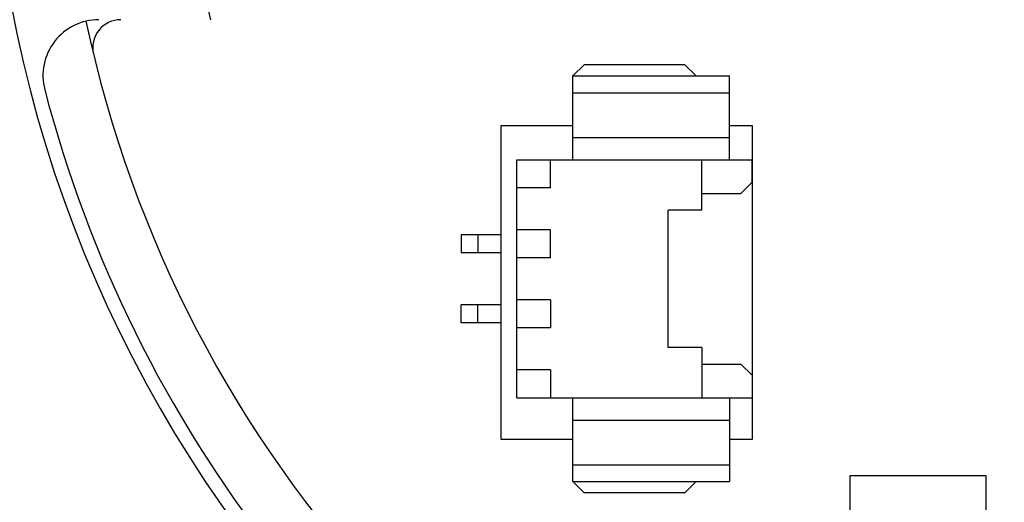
# Model space of a CAD drawing. Header units: millimetres. Extents: x -117 to 182, y -33 to 89.
# Tile 87 of 135: x 121.43 to 139.02, y 20.55 to 29.17. Entities that reach past the tile are written whole.
import ezdxf

# ---------------------------------------------------------------- set-up
doc = ezdxf.new("R2010")
doc.units = ezdxf.units.MM
doc.header["$LTSCALE"] = 1.21
doc.header["$MEASUREMENT"] = 0
doc.header["$PDMODE"] = 3
doc.header["$PDSIZE"] = 0.3125
doc.layers.get('0').update_dxf_attribs({"linetype": 'CONTINUOUS'})
doc.layers.get('DEFPOINTS').update_dxf_attribs({"linetype": 'CONTINUOUS'})
doc.layers.add('Dim', color=3, linetype='CONTINUOUS', lineweight=25)
doc.styles.get("Standard").update_dxf_attribs({"font": 'txt', "width": 0.8})
doc.dimstyles.get("Standard").update_dxf_attribs({"dimtxt": 0.15625, "dimasz": 0.1875, "dimexe": 0.125, "dimexo": 0.0625, "dimgap": 0.09, "dimtad": 0, "dimtih": 1, "dimtoh": 1, "dimzin": 4, "dimdsep": 46, "dimtxsty": 'STANDARD', "dimblk": '_FILLED', "dimblk1": '_FILLED', "dimblk2": '_FILLED', "dimcen": 0.09, "dimazin": 1, "dimtp": 0.01, "dimtm": 0.01, "dimtfac": 1, "dimtofl": 0, "dimtmove": 0, "dimatfit": 3, "dimldrblk": '_FILLED', "dimfxl": 1, "dimtolj": 1, "dimtzin": 4, "dimarcsym": 0})

# ---------------------------------------------------------------- blocks, each defined once
blk = doc.blocks.new('_FILLED')
at = {"color": 0, "linetype": 'ByBlock'}
blk.add_solid([(0, 0), (-1, 0.1667), (-1, -0.1667)], dxfattribs=at)
blk = doc.blocks.new('*D25')
at = {"color": 0, "linetype": 'ByBlock', "lineweight": -2}
for p, q in [((132.223, 49.424), (111.73, 49.424)), ((111.855, 49.424), (111.855, 37.264)), ((111.855, 17.924), (111.855, 30.084)), ((132.222, 17.924), (111.73, 17.924))]:
    blk.add_line(p, q, dxfattribs=at)
at = {"layer": 'DEFPOINTS', "color": 0, "linetype": 'ByBlock'}
for p in [(132.285, 49.424), (132.285, 17.924)]:
    blk.add_point(p, dxfattribs=at)
at = {"color": 0, "linetype": 'ByBlock', "lineweight": -2, "xscale": 2, "yscale": 2, "zscale": 2}
for p, rotation in [((111.855, 49.424), 90), ((111.855, 17.924), 270)]:
    blk.add_blockref('_FILLED', p, dxfattribs=dict(at, rotation=rotation))
at = {"color": 0, "linetype": 'ByBlock', "lineweight": -2, "insert": (111.855, 33.674), "char_height": 2.5, "attachment_point": 5, "rotation": 90}
blk.add_mtext('\\A1;31.50', dxfattribs=at)
blk = doc.blocks.new('*D24')
at = {"color": 0, "linetype": 'ByBlock', "lineweight": -2}
for p, q in [((139.223, 49.924), (108.616, 49.924)), ((108.741, 49.924), (108.741, 37.597)), ((108.741, 17.424), (108.741, 29.751)), ((139.223, 17.424), (108.616, 17.424))]:
    blk.add_line(p, q, dxfattribs=at)
at = {"layer": 'DEFPOINTS', "color": 0, "linetype": 'ByBlock'}
for p in [(139.285, 49.924), (139.285, 17.424)]:
    blk.add_point(p, dxfattribs=at)
at = {"color": 0, "linetype": 'ByBlock', "lineweight": -2, "xscale": 2, "yscale": 2, "zscale": 2}
for p, rotation in [((108.741, 49.924), 90), ((108.741, 17.424), 270)]:
    blk.add_blockref('_FILLED', p, dxfattribs=dict(at, rotation=rotation))
at = {"color": 0, "linetype": 'ByBlock', "lineweight": -2, "insert": (108.741, 33.674), "char_height": 2.5, "attachment_point": 5, "rotation": 90}
blk.add_mtext('\\A1;32.50', dxfattribs=at)
blk = doc.blocks.new('*D26')
at = {"color": 0, "linetype": 'ByBlock', "lineweight": -2}
for p, q in [((128.573, 47.924), (116.088, 47.924)), ((116.213, 47.924), (116.213, 37.597)), ((116.213, 19.424), (116.213, 29.751)), ((128.573, 19.424), (116.088, 19.424))]:
    blk.add_line(p, q, dxfattribs=at)
at = {"layer": 'DEFPOINTS', "color": 0, "linetype": 'ByBlock'}
for p in [(128.635, 47.924), (128.635, 19.424)]:
    blk.add_point(p, dxfattribs=at)
at = {"color": 0, "linetype": 'ByBlock', "lineweight": -2, "xscale": 2, "yscale": 2, "zscale": 2}
for p, rotation in [((116.213, 47.924), 90), ((116.213, 19.424), 270)]:
    blk.add_blockref('_FILLED', p, dxfattribs=dict(at, rotation=rotation))
at = {"color": 0, "linetype": 'ByBlock', "lineweight": -2, "insert": (116.213, 33.674), "char_height": 2.5, "attachment_point": 5, "rotation": 90}
blk.add_mtext('\\A1;28.50', dxfattribs=at)

msp = doc.modelspace()

# ---------------------------------------------------------------- linework, layer by layer
at = {"color": 7, "linetype": 'Continuous'}
for p, q in [((131.313, 28.169), (131.513, 28.369)), ((133.313, 28.369), (131.513, 28.369)), ((133.313, 28.369), (133.513, 28.169)), ((131.313, 26.669), (131.313, 28.169)), ((131.313, 28.169), (134.113, 28.169)), ((134.113, 26.669), (134.113, 28.169)), ((131.313, 27.869), (134.113, 27.869)), ((130.023, 27.276), (130.023, 21.676)), ((131.313, 27.276), (130.023, 27.276)), ((134.523, 27.276), (134.113, 27.276)), ((134.523, 21.676), (134.523, 27.276)), ((131.313, 27.069), (134.113, 27.069)), ((130.313, 22.419), (130.313, 26.669)), ((130.313, 26.669), (134.513, 26.669)), ((130.913, 26.169), (130.913, 26.669)), ((133.613, 25.769), (133.613, 26.669)), ((134.513, 26.269), (134.513, 26.669)), ((134.513, 26.269), (134.313, 26.069)), ((130.913, 26.169), (130.313, 26.169)), ((133.613, 26.069), (134.313, 26.069)), ((133.013, 23.319), (133.013, 25.769)), ((133.613, 25.769), (133.013, 25.769)), ((130.913, 25.419), (130.313, 25.419)), ((130.913, 24.919), (130.913, 25.419)), ((129.313, 25.329), (129.313, 25.009)), ((130.023, 25.329), (129.313, 25.329)), ((129.613, 25.329), (129.613, 25.009)), ((130.023, 25.009), (129.313, 25.009)), ((130.913, 24.919), (130.313, 24.919)), ((130.913, 24.169), (130.313, 24.169)), ((130.913, 24.169), (130.913, 23.669)), ((129.313, 23.759), (129.313, 24.079)), ((130.023, 24.079), (129.313, 24.079)), ((129.613, 23.759), (129.613, 24.079)), ((130.023, 23.759), (129.313, 23.759)), ((130.913, 23.669), (130.313, 23.669)), ((133.613, 23.319), (133.013, 23.319)), ((133.613, 23.319), (133.613, 22.419)), ((130.913, 22.919), (130.313, 22.919)), ((130.913, 22.919), (130.913, 22.419)), ((133.613, 23.019), (134.313, 23.019)), ((134.513, 22.819), (134.313, 23.019)), ((134.513, 22.819), (134.513, 22.419)), ((130.313, 22.419), (134.513, 22.419)), ((131.313, 20.919), (131.313, 22.419)), ((134.113, 22.419), (134.113, 20.919)), ((131.313, 22.019), (134.113, 22.019)), ((130.023, 21.676), (131.313, 21.676)), ((134.113, 21.676), (134.523, 21.676)), ((131.313, 21.219), (134.113, 21.219)), ((136.259, 21.024), (136.259, 18.724)), ((138.696, 21.024), (136.259, 21.024)), ((138.696, 18.724), (138.696, 21.024)), ((131.313, 20.919), (131.513, 20.719)), ((131.313, 20.919), (134.113, 20.919)), ((133.313, 20.719), (133.513, 20.919)), ((133.313, 20.719), (131.513, 20.719))]:
    msp.add_line(p, q, dxfattribs=at)
for centre, radius, start, end in [((143.885, 33.674), 23, 284.0554, 256.5021), ((143.885, 33.674), 19.575, 166.7075, 193.2925), ((122.842, 28.174), 1, 90, 194.6476), ((143.885, 33.674), 21.75, 192.0131, 315.1663), ((123.232, 28.674), 0.5, 90, 193.609), ((143.885, 33.674), 22.75, 194.6476, 241.1343)]:
    msp.add_arc(centre, radius, start, end, dxfattribs=at)

# ---------------------------------------------------------------- dimensions: what is measured, and where the dimension line sits
at = {"layer": 'Dim'}
for base, p1, p2, picture, middle in [((108.741, 17.424), (139.285, 49.924), (139.285, 17.424), '*D24', (108.741, 33.674)), ((111.855, 17.924), (132.285, 49.424), (132.285, 17.924), '*D25', (111.855, 33.674)), ((116.213, 19.424), (128.635, 47.924), (128.635, 19.424), '*D26', (116.213, 33.674))]:
    dim = msp.add_linear_dim(base=base, p1=p1, p2=p2, angle=90, dimstyle='STANDARD', override={"dimtxt": 2.5, "dimasz": 2, "dimtih": 0, "dimtoh": 0, "dimzin": 0, "dimcen": 0.198, "dimadec": 0, "dimazin": 0, "dimtp": 0, "dimtm": 0, "dimtdec": 4, "dimtzin": 0}, dxfattribs=at)
    dim.commit()
    dim.dimension.update_dxf_attribs({"geometry": picture, "text_midpoint": middle})

doc.saveas('drawing.dxf')
